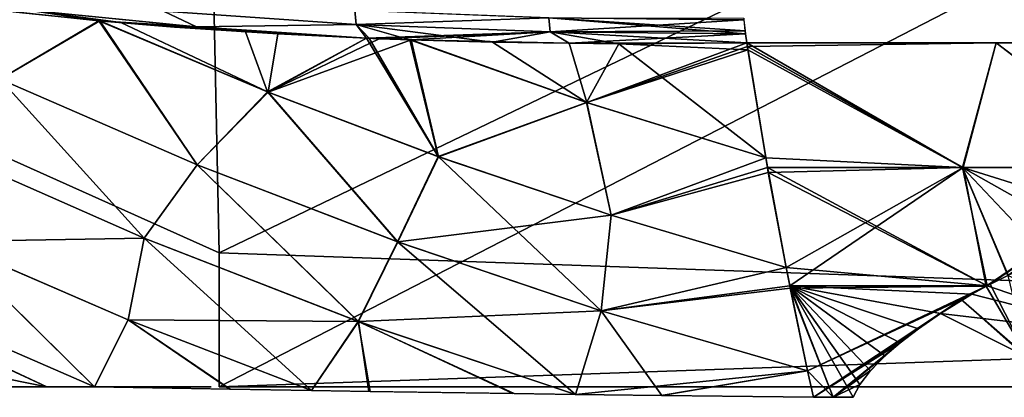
# Model space of a CAD drawing. Header units: millimetres. Extents: x -101 to 102, y -40 to 284.
# Tile 63 of 183: x -54 to -29, y 55 to 65. Entities that reach past the tile are written whole.
import ezdxf

# ---------------------------------------------------------------- set-up
doc = ezdxf.new("R2010")
doc.units = ezdxf.units.MM
doc.header["$LTSCALE"] = 65.185185
for name, color, linetype in [('100', 7, 'CONTINUOUS'), ('105', 7, 'CONTINUOUS'), ('106', 7, 'CONTINUOUS'), ('14', 7, 'CONTINUOUS'), ('48', 7, 'CONTINUOUS'), ('53', 7, 'CONTINUOUS'), ('79', 7, 'CONTINUOUS'), ('88', 7, 'CONTINUOUS'), ('91', 7, 'CONTINUOUS'), ('95', 7, 'CONTINUOUS'), ('96', 7, 'CONTINUOUS'), ('97', 7, 'CONTINUOUS')]:
    doc.layers.add(name, color=color, linetype=linetype)

msp = doc.modelspace()

# ---------------------------------------------------------------- linework, layer by layer
at = {"layer": '100', "color": 7, "linetype": 'Continuous'}
for points in [[(-54.335, 64.861, 46.274), (-51.554, 64.578, 47.169), (-53.371, 64.843, 46.665), (-54.335, 64.861, 46.274)], [(-51.554, 64.578, 47.169), (-51.025, 64.531, 47.335), (-53.371, 64.843, 46.665), (-51.554, 64.578, 47.169)], [(-51.025, 64.531, 47.335), (-49.101, 64.424, 47.965), (-53.371, 64.843, 46.665), (-51.025, 64.531, 47.335)], [(-49.101, 64.424, 47.965), (-49.941, 64.824, 47.954), (-53.371, 64.843, 46.665), (-49.101, 64.424, 47.965)], [(-45.059, 64.48, 49.347), (-45.094, 64.841, 49.525), (-49.941, 64.824, 47.954), (-45.059, 64.48, 49.347)], [(-45.059, 64.48, 49.347), (-49.941, 64.824, 47.954), (-49.101, 64.424, 47.965), (-45.059, 64.48, 49.347)], [(-40.177, 64.654, 50.807), (-45.094, 64.841, 49.525), (-45.059, 64.48, 49.347), (-40.177, 64.654, 50.807)], [(-40.14, 64.293, 50.631), (-40.177, 64.654, 50.807), (-45.059, 64.48, 49.347), (-40.14, 64.293, 50.631)], [(-35.228, 64.605, 51.972), (-40.177, 64.654, 50.807), (-35.199, 64.319, 51.838), (-35.228, 64.605, 51.972)], [(-35.199, 64.319, 51.838), (-40.177, 64.654, 50.807), (-35.189, 64.243, 51.796), (-35.199, 64.319, 51.838)], [(-35.189, 64.243, 51.796), (-40.177, 64.654, 50.807), (-40.14, 64.293, 50.631), (-35.189, 64.243, 51.796)], [(-51.025, 64.531, 47.335), (-47.864, 64.296, 48.298), (-49.101, 64.424, 47.965), (-51.025, 64.531, 47.335)], [(-44.797, 64.135, 49.183), (-45.059, 64.48, 49.347), (-49.101, 64.424, 47.965), (-44.797, 64.135, 49.183)], [(-47.864, 64.296, 48.298), (-44.797, 64.135, 49.183), (-49.101, 64.424, 47.965), (-47.864, 64.296, 48.298)], [(-43.697, 64.094, 49.49), (-41.599, 64.036, 50.057), (-45.059, 64.48, 49.347), (-43.697, 64.094, 49.49)], [(-44.731, 64.133, 49.202), (-43.697, 64.094, 49.49), (-45.059, 64.48, 49.347), (-44.731, 64.133, 49.202)], [(-41.599, 64.036, 50.057), (-40.14, 64.293, 50.631), (-45.059, 64.48, 49.347), (-41.599, 64.036, 50.057)], [(-44.797, 64.135, 49.183), (-44.731, 64.133, 49.202), (-45.059, 64.48, 49.347), (-44.797, 64.135, 49.183)], [(-41.599, 64.036, 50.057), (-38.405, 63.995, 50.873), (-40.14, 64.293, 50.631), (-41.599, 64.036, 50.057)], [(-38.405, 63.995, 50.873), (-35.157, 64.015, 51.652), (-40.14, 64.293, 50.631), (-38.405, 63.995, 50.873)], [(-35.157, 64.015, 51.652), (-35.189, 64.243, 51.796), (-40.14, 64.293, 50.631), (-35.157, 64.015, 51.652)]]:
    msp.add_3dface(points, dxfattribs=at)
at = {"layer": '105', "color": 7, "linetype": 'Continuous'}
for points in [[(-35.157, 64.015, 51.652), (-35.141, 63.928, 51.591), (-29.689, 60.855, 50.31), (-35.157, 64.015, 51.652)], [(-28.841, 64.015, 52.921), (-35.157, 64.015, 51.652), (-29.689, 60.855, 50.31), (-28.841, 64.015, 52.921)], [(-35.141, 63.928, 51.591), (-35.132, 63.841, 51.529), (-29.689, 60.855, 50.31), (-35.141, 63.928, 51.591)], [(-24.711, 60.855, 51.169), (-28.841, 64.015, 52.921), (-29.689, 60.855, 50.31), (-24.711, 60.855, 51.169)], [(-22.479, 64.015, 53.939), (-28.841, 64.015, 52.921), (-24.711, 60.855, 51.169), (-22.479, 64.015, 53.939)], [(-35.132, 63.841, 51.529), (-34.68, 61.099, 49.487), (-29.689, 60.855, 50.31), (-35.132, 63.841, 51.529)], [(-34.68, 61.099, 49.487), (-34.637, 60.855, 49.295), (-29.689, 60.855, 50.31), (-34.68, 61.099, 49.487)], [(-34.637, 60.855, 49.295), (-34.615, 60.733, 49.196), (-29.072, 57.857, 47.77), (-34.637, 60.855, 49.295)], [(-29.689, 60.855, 50.31), (-34.637, 60.855, 49.295), (-29.072, 57.857, 47.77), (-29.689, 60.855, 50.31)], [(-34.615, 60.733, 49.196), (-34.165, 58.323, 47.164), (-29.072, 57.857, 47.77), (-34.615, 60.733, 49.196)], [(-24.711, 60.855, 51.169), (-29.689, 60.855, 50.31), (-25.179, 59.443, 49.893), (-24.711, 60.855, 51.169)], [(-29.689, 60.855, 50.31), (-29.072, 57.857, 47.77), (-28.546, 58.122, 48.117), (-29.689, 60.855, 50.31)], [(-29.689, 60.855, 50.31), (-28.546, 58.122, 48.117), (-28.537, 58.127, 48.123), (-29.689, 60.855, 50.31)], [(-25.179, 59.443, 49.893), (-29.689, 60.855, 50.31), (-26.425, 59.013, 49.306), (-25.179, 59.443, 49.893)], [(-26.425, 59.013, 49.306), (-29.689, 60.855, 50.31), (-27.54, 58.576, 48.718), (-26.425, 59.013, 49.306)], [(-27.54, 58.576, 48.718), (-29.689, 60.855, 50.31), (-28.537, 58.127, 48.123), (-27.54, 58.576, 48.718)], [(-34.165, 58.323, 47.164), (-34.071, 57.854, 46.743), (-29.072, 57.857, 47.77), (-34.165, 58.323, 47.164)], [(-29.072, 57.857, 47.77), (-34.071, 57.854, 46.743), (-29.453, 57.649, 47.5), (-29.072, 57.857, 47.77)], [(-34.071, 57.854, 46.743), (-34.059, 57.795, 46.69), (-32.967, 55.036, 44.129), (-34.071, 57.854, 46.743)], [(-30.254, 57.159, 46.872), (-34.071, 57.854, 46.743), (-30.806, 56.77, 46.379), (-30.254, 57.159, 46.872)], [(-34.071, 57.854, 46.743), (-30.254, 57.159, 46.872), (-29.453, 57.649, 47.5), (-34.071, 57.854, 46.743)], [(-30.806, 56.77, 46.379), (-34.071, 57.854, 46.743), (-31.27, 56.415, 45.929), (-30.806, 56.77, 46.379)], [(-31.27, 56.415, 45.929), (-34.071, 57.854, 46.743), (-31.657, 56.08, 45.508), (-31.27, 56.415, 45.929)], [(-31.657, 56.08, 45.508), (-34.071, 57.854, 46.743), (-32.023, 55.707, 45.044), (-31.657, 56.08, 45.508)], [(-32.023, 55.707, 45.044), (-34.071, 57.854, 46.743), (-32.297, 55.354, 44.614), (-32.023, 55.707, 45.044)], [(-32.297, 55.354, 44.614), (-34.071, 57.854, 46.743), (-32.465, 55.032, 44.233), (-32.297, 55.354, 44.614)], [(-32.465, 55.032, 44.233), (-34.071, 57.854, 46.743), (-32.967, 55.036, 44.129), (-32.465, 55.032, 44.233)], [(-34.059, 57.795, 46.69), (-33.617, 55.7, 44.693), (-32.967, 55.036, 44.129), (-34.059, 57.795, 46.69)], [(-33.617, 55.7, 44.693), (-33.468, 55.039, 44.022), (-32.967, 55.036, 44.129), (-33.617, 55.7, 44.693)]]:
    msp.add_3dface(points, dxfattribs=at)
at = {"layer": '106', "color": 7, "linetype": 'Continuous'}
for points in [[(-28.546, 58.122, 48.117), (-29.072, 57.857, 47.77), (-25.235, 56.563, 47.38), (-28.546, 58.122, 48.117)], [(-29.453, 57.649, 47.5), (-30.254, 57.159, 46.872), (-25.235, 56.563, 47.38), (-29.453, 57.649, 47.5)], [(-29.072, 57.857, 47.77), (-29.453, 57.649, 47.5), (-25.235, 56.563, 47.38), (-29.072, 57.857, 47.77)], [(-25.235, 56.563, 47.38), (-30.254, 57.159, 46.872), (-28.126, 56.094, 46.304), (-25.235, 56.563, 47.38)]]:
    msp.add_3dface(points, dxfattribs=at)
at = {"layer": '14', "color": 7, "linetype": 'Continuous'}
for points in [[(-63.976, 115.239, -36.5), (-49.528, 105.861, -36.5), (-60.141, 64.167, -36.5), (-63.976, 115.239, -36.5)], [(-60.141, 64.167, -36.5), (-49.528, 105.861, -36.5), (-54.388, 61.323, -36.5), (-60.141, 64.167, -36.5)], [(-54.388, 61.323, -36.5), (-49.528, 105.861, -36.5), (-48.531, 58.691, -36.5), (-54.388, 61.323, -36.5)], [(-49.528, 105.861, -36.5), (49.528, 105.861, -36.5), (-48.531, 58.691, -36.5), (-49.528, 105.861, -36.5)], [(49.528, 105.861, -36.5), (48.531, 58.691, -36.5), (-48.531, 55.3, -36.5), (49.528, 105.861, -36.5)], [(-48.531, 58.691, -36.5), (49.528, 105.861, -36.5), (-48.531, 55.3, -36.5), (-48.531, 58.691, -36.5)], [(48.531, 58.691, -36.5), (48.531, 55.3, -36.5), (-48.531, 55.3, -36.5), (48.531, 58.691, -36.5)]]:
    msp.add_3dface(points, dxfattribs=at)
at = {"layer": '48', "color": 7, "linetype": 'Continuous'}
for points in [[(-54.637, 55.3, 29.949), (-52.206, 55.3, 31.995), (-59.473, 55.3, 30.256), (-54.637, 55.3, 29.949)], [(-59.473, 55.3, 30.256), (-52.206, 55.3, 31.995), (-59.16, 55.3, 30.551), (-59.473, 55.3, 30.256)], [(-59.16, 55.3, 30.551), (-52.206, 55.3, 31.995), (-56.193, 55.3, 33.156), (-59.16, 55.3, 30.551)], [(-51.657, 55.3, -32.435), (-53.672, 55.3, -30.789), (-58.708, 55.3, -30.976), (-51.657, 55.3, -32.435)], [(-56.826, 55.3, -32.646), (-51.657, 55.3, -32.435), (-58.708, 55.3, -30.976), (-56.826, 55.3, -32.646)], [(-49.562, 55.3, -34), (-51.657, 55.3, -32.435), (-56.826, 55.3, -32.646), (-49.562, 55.3, -34)], [(-54.89, 55.3, -34.229), (-49.562, 55.3, -34), (-56.826, 55.3, -32.646), (-54.89, 55.3, -34.229)], [(-52.206, 55.3, 31.995), (-49.562, 55.3, 34), (-56.193, 55.3, 33.156), (-52.206, 55.3, 31.995)], [(-56.193, 55.3, 33.156), (-49.562, 55.3, 34), (-52.894, 55.3, 35.728), (-56.193, 55.3, 33.156)], [(-48.731, 55.3, -34), (-49.562, 55.3, -34), (-54.89, 55.3, -34.229), (-48.731, 55.3, -34)], [(-52.894, 55.3, -35.728), (-48.731, 55.3, -34), (-54.89, 55.3, -34.229), (-52.894, 55.3, -35.728)], [(-49.562, 55.3, 34), (-48.731, 55.3, 36.286), (-52.894, 55.3, 35.728), (-49.562, 55.3, 34)], [(-52.894, 55.3, 35.728), (-48.731, 55.3, 36.286), (-52.659, 55.3, 35.869), (-52.894, 55.3, 35.728)], [(-52.659, 55.3, -35.868), (-48.731, 55.3, -34), (-52.894, 55.3, -35.728), (-52.659, 55.3, -35.868)], [(-52.659, 55.3, 35.869), (-48.731, 55.3, 36.286), (-52.384, 55.3, 35.985), (-52.659, 55.3, 35.869)], [(-52.384, 55.3, -35.985), (-48.731, 55.3, -34), (-52.659, 55.3, -35.868), (-52.384, 55.3, -35.985)], [(-52.384, 55.3, 35.985), (-48.731, 55.3, 36.286), (-52.072, 55.3, 36.079), (-52.384, 55.3, 35.985)], [(-52.072, 55.3, -36.079), (-48.731, 55.3, -34), (-52.384, 55.3, -35.985), (-52.072, 55.3, -36.079)], [(-52.072, 55.3, 36.079), (-48.731, 55.3, 36.286), (-51.727, 55.3, 36.152), (-52.072, 55.3, 36.079)], [(-51.727, 55.3, -36.152), (-48.731, 55.3, -34), (-52.072, 55.3, -36.079), (-51.727, 55.3, -36.152)], [(-51.727, 55.3, 36.152), (-48.731, 55.3, 36.286), (-51.344, 55.3, 36.203), (-51.727, 55.3, 36.152)], [(-51.344, 55.3, -36.203), (-48.731, 55.3, -34), (-51.727, 55.3, -36.152), (-51.344, 55.3, -36.203)], [(-48.731, 55.3, 36.286), (-50.923, 55.3, 36.229), (-51.344, 55.3, 36.203), (-48.731, 55.3, 36.286)], [(-50.923, 55.3, -36.229), (-48.731, 55.3, -34), (-51.344, 55.3, -36.203), (-50.923, 55.3, -36.229)], [(-48.731, 55.3, -36.286), (-48.731, 55.3, -34), (-50.923, 55.3, -36.229), (-48.731, 55.3, -36.286)], [(-48.731, 55.3, 34), (-48.731, 55.3, 36.286), (-49.562, 55.3, 34), (-48.731, 55.3, 34)]]:
    msp.add_3dface(points, dxfattribs=at)
at = {"layer": '53', "color": 7, "linetype": 'Continuous'}
for points in [[(-52.894, 55.3, -35.728), (-54.89, 55.3, -34.229), (-58.188, 57.775, -35.75), (-52.894, 55.3, -35.728)], [(-52.894, 55.3, -35.728), (-58.188, 57.775, -35.75), (-56.568, 56.995, -35.744), (-52.894, 55.3, -35.728)], [(-58.873, 56.494, 33.033), (-52.894, 55.3, 35.728), (-56.575, 56.999, 35.744), (-58.873, 56.494, 33.033)], [(-56.193, 55.3, 33.156), (-52.894, 55.3, 35.728), (-58.873, 56.494, 33.033), (-56.193, 55.3, 33.156)]]:
    msp.add_3dface(points, dxfattribs=at)
at = {"layer": '79', "color": 7, "linetype": 'Continuous'}
for points in [[(-63.976, 115.239, 36.5), (-54.388, 61.323, 36.5), (-49.528, 105.861, 36.5), (-63.976, 115.239, 36.5)], [(-54.388, 61.323, 36.5), (-48.531, 58.691, 36.5), (-49.528, 105.861, 36.5), (-54.388, 61.323, 36.5)], [(-49.528, 105.861, 36.5), (-48.531, 58.691, 36.5), (48.531, 55.3, 36.5), (-49.528, 105.861, 36.5)], [(49.528, 105.861, 36.5), (-49.528, 105.861, 36.5), (48.531, 58.691, 36.5), (49.528, 105.861, 36.5)], [(48.531, 58.691, 36.5), (-49.528, 105.861, 36.5), (48.531, 55.3, 36.5), (48.531, 58.691, 36.5)], [(-48.531, 58.691, 36.5), (-48.531, 55.3, 36.5), (48.531, 55.3, 36.5), (-48.531, 58.691, 36.5)]]:
    msp.add_3dface(points, dxfattribs=at)
at = {"layer": '88', "color": 7, "linetype": 'Continuous'}
for points in [[(-54.079, 63.097, -44.694), (-54.759, 64.912, -46.137), (-51.58, 64.579, -47.159), (-54.079, 63.097, -44.694)], [(-49.086, 60.928, -44.694), (-54.079, 63.097, -44.694), (-51.58, 64.579, -47.159), (-49.086, 60.928, -44.694)], [(-47.285, 62.77, -47.165), (-49.086, 60.928, -44.694), (-51.58, 64.579, -47.159), (-47.285, 62.77, -47.165)], [(-47.285, 62.77, -47.165), (-51.58, 64.579, -47.159), (-47.041, 64.243, -48.537), (-47.285, 62.77, -47.165)], [(-51.58, 64.579, -47.159), (-49.665, 64.417, -47.752), (-47.041, 64.243, -48.537), (-51.58, 64.579, -47.159)], [(-44.794, 64.134, -49.184), (-47.285, 62.77, -47.165), (-47.041, 64.243, -48.537), (-44.794, 64.134, -49.184)], [(-44.473, 64.122, -49.274), (-47.285, 62.77, -47.165), (-44.794, 64.134, -49.184), (-44.473, 64.122, -49.274)], [(-43.661, 64.092, -49.499), (-47.285, 62.77, -47.165), (-44.473, 64.122, -49.274), (-43.661, 64.092, -49.499)], [(-42.968, 61.13, -47.165), (-47.285, 62.77, -47.165), (-43.661, 64.092, -49.499), (-42.968, 61.13, -47.165)], [(-39.212, 62.507, -49.487), (-42.968, 61.13, -47.165), (-43.661, 64.092, -49.499), (-39.212, 62.507, -49.487)], [(-39.212, 62.507, -49.487), (-43.661, 64.092, -49.499), (-39.663, 64.006, -50.559), (-39.212, 62.507, -49.487)], [(-39.212, 62.507, -49.487), (-39.663, 64.006, -50.559), (-35.157, 64.015, -51.652), (-39.212, 62.507, -49.487)], [(-35.141, 63.928, -51.591), (-39.212, 62.507, -49.487), (-35.157, 64.015, -51.652), (-35.141, 63.928, -51.591)], [(-35.132, 63.841, -51.529), (-39.212, 62.507, -49.487), (-35.141, 63.928, -51.591), (-35.132, 63.841, -51.529)], [(-34.68, 61.099, -49.487), (-39.212, 62.507, -49.487), (-35.132, 63.841, -51.529), (-34.68, 61.099, -49.487)], [(-50.43, 59.068, -42.084), (-55.758, 61.417, -42.084), (-54.079, 63.097, -44.694), (-50.43, 59.068, -42.084)], [(-49.086, 60.928, -44.694), (-50.43, 59.068, -42.084), (-54.079, 63.097, -44.694), (-49.086, 60.928, -44.694)], [(-44.006, 58.97, -44.694), (-49.086, 60.928, -44.694), (-47.285, 62.77, -47.165), (-44.006, 58.97, -44.694)], [(-42.968, 61.13, -47.165), (-44.006, 58.97, -44.694), (-47.285, 62.77, -47.165), (-42.968, 61.13, -47.165)], [(-38.594, 59.647, -47.165), (-42.968, 61.13, -47.165), (-39.212, 62.507, -49.487), (-38.594, 59.647, -47.165)], [(-34.68, 61.099, -49.487), (-38.594, 59.647, -47.165), (-39.212, 62.507, -49.487), (-34.68, 61.099, -49.487)], [(-50.43, 59.068, -42.084), (-55.427, 58.984, -39.345), (-55.758, 61.417, -42.084), (-50.43, 59.068, -42.084)], [(-45.003, 56.958, -42.084), (-50.43, 59.068, -42.084), (-49.086, 60.928, -44.694), (-45.003, 56.958, -42.084)], [(-44.006, 58.97, -44.694), (-45.003, 56.958, -42.084), (-49.086, 60.928, -44.694), (-44.006, 58.97, -44.694)], [(-38.594, 59.647, -47.165), (-44.006, 58.97, -44.694), (-42.968, 61.13, -47.165), (-38.594, 59.647, -47.165)], [(-34.637, 60.855, -49.295), (-38.594, 59.647, -47.165), (-34.68, 61.099, -49.487), (-34.637, 60.855, -49.295)], [(-34.615, 60.733, -49.196), (-38.594, 59.647, -47.165), (-34.637, 60.855, -49.295), (-34.615, 60.733, -49.196)], [(-34.165, 58.323, -47.164), (-38.594, 59.647, -47.165), (-34.615, 60.733, -49.196), (-34.165, 58.323, -47.164)], [(-38.849, 57.227, -44.694), (-44.006, 58.97, -44.694), (-38.594, 59.647, -47.165), (-38.849, 57.227, -44.694)], [(-34.165, 58.323, -47.164), (-38.849, 57.227, -44.694), (-38.594, 59.647, -47.165), (-34.165, 58.323, -47.164)], [(-51.691, 55.302, -36.5), (-56.353, 57.327, -36.5), (-55.427, 58.984, -39.345), (-51.691, 55.302, -36.5)], [(-50.839, 56.998, -39.345), (-55.427, 58.984, -39.345), (-50.43, 59.068, -42.084), (-50.839, 56.998, -39.345)], [(-50.839, 56.998, -39.345), (-51.691, 55.302, -36.5), (-55.427, 58.984, -39.345), (-50.839, 56.998, -39.345)], [(-45.003, 56.958, -42.084), (-50.839, 56.998, -39.345), (-50.43, 59.068, -42.084), (-45.003, 56.958, -42.084)], [(-38.849, 57.227, -44.694), (-45.003, 56.958, -42.084), (-44.006, 58.97, -44.694), (-38.849, 57.227, -44.694)], [(-34.071, 57.854, -46.743), (-38.849, 57.227, -44.694), (-34.165, 58.323, -47.164), (-34.071, 57.854, -46.743)], [(-34.059, 57.795, -46.69), (-38.849, 57.227, -44.694), (-34.071, 57.854, -46.743), (-34.059, 57.795, -46.69)], [(-33.617, 55.7, -44.693), (-38.849, 57.227, -44.694), (-34.059, 57.795, -46.69), (-33.617, 55.7, -44.693)], [(-39.503, 55.107, -42.099), (-45.003, 56.958, -42.084), (-38.849, 57.227, -44.694), (-39.503, 55.107, -42.099)], [(-33.617, 55.7, -44.693), (-39.503, 55.107, -42.099), (-38.849, 57.227, -44.694), (-33.617, 55.7, -44.693)], [(-48.27, 55.236, -38.353), (-51.691, 55.302, -36.5), (-50.839, 56.998, -39.345), (-48.27, 55.236, -38.353)], [(-46.194, 55.202, -39.361), (-48.27, 55.236, -38.353), (-50.839, 56.998, -39.345), (-46.194, 55.202, -39.361)], [(-46.194, 55.202, -39.361), (-50.839, 56.998, -39.345), (-45.003, 56.958, -42.084), (-46.194, 55.202, -39.361)], [(-44.733, 55.179, -40.023), (-46.194, 55.202, -39.361), (-45.003, 56.958, -42.084), (-44.733, 55.179, -40.023)], [(-41.085, 55.127, -41.515), (-44.733, 55.179, -40.023), (-45.003, 56.958, -42.084), (-41.085, 55.127, -41.515)], [(-39.503, 55.107, -42.099), (-41.085, 55.127, -41.515), (-45.003, 56.958, -42.084), (-39.503, 55.107, -42.099)], [(-37.329, 55.081, -42.846), (-39.503, 55.107, -42.099), (-33.617, 55.7, -44.693), (-37.329, 55.081, -42.846)], [(-33.468, 55.039, -44.022), (-37.329, 55.081, -42.846), (-33.617, 55.7, -44.693), (-33.468, 55.039, -44.022)]]:
    msp.add_3dface(points, dxfattribs=at)
at = {"layer": '91', "color": 7, "linetype": 'Continuous'}
for points in [[(-51.58, 64.579, -47.159), (-54.759, 64.912, -46.137), (-53.375, 64.843, -46.664), (-51.58, 64.579, -47.159)], [(-49.105, 64.424, -47.964), (-51.58, 64.579, -47.159), (-53.375, 64.843, -46.664), (-49.105, 64.424, -47.964)], [(-49.105, 64.424, -47.964), (-53.375, 64.843, -46.664), (-49.941, 64.824, -47.953), (-49.105, 64.424, -47.964)], [(-45.059, 64.48, -49.347), (-49.941, 64.824, -47.953), (-45.095, 64.842, -49.525), (-45.059, 64.48, -49.347)], [(-45.059, 64.48, -49.347), (-49.105, 64.424, -47.964), (-49.941, 64.824, -47.953), (-45.059, 64.48, -49.347)], [(-45.059, 64.48, -49.347), (-45.095, 64.842, -49.525), (-40.179, 64.654, -50.807), (-45.059, 64.48, -49.347)], [(-40.14, 64.293, -50.631), (-45.059, 64.48, -49.347), (-40.179, 64.654, -50.807), (-40.14, 64.293, -50.631)], [(-40.14, 64.293, -50.631), (-40.179, 64.654, -50.807), (-35.23, 64.605, -51.972), (-40.14, 64.293, -50.631)], [(-35.23, 64.605, -51.972), (-40.179, 64.654, -50.807), (-35.233, 64.643, -51.987), (-35.23, 64.605, -51.972)], [(-49.665, 64.417, -47.752), (-51.58, 64.579, -47.159), (-49.105, 64.424, -47.964), (-49.665, 64.417, -47.752)], [(-47.041, 64.243, -48.537), (-49.665, 64.417, -47.752), (-49.105, 64.424, -47.964), (-47.041, 64.243, -48.537)], [(-44.794, 64.134, -49.184), (-49.105, 64.424, -47.964), (-45.059, 64.48, -49.347), (-44.794, 64.134, -49.184)], [(-44.794, 64.134, -49.184), (-47.041, 64.243, -48.537), (-49.105, 64.424, -47.964), (-44.794, 64.134, -49.184)], [(-40.14, 64.293, -50.631), (-44.794, 64.134, -49.184), (-45.059, 64.48, -49.347), (-40.14, 64.293, -50.631)], [(-40.14, 64.293, -50.631), (-35.23, 64.605, -51.972), (-35.199, 64.319, -51.838), (-40.14, 64.293, -50.631)], [(-44.473, 64.122, -49.274), (-44.794, 64.134, -49.184), (-40.14, 64.293, -50.631), (-44.473, 64.122, -49.274)], [(-43.661, 64.092, -49.499), (-44.473, 64.122, -49.274), (-40.14, 64.293, -50.631), (-43.661, 64.092, -49.499)], [(-39.663, 64.006, -50.559), (-43.661, 64.092, -49.499), (-40.14, 64.293, -50.631), (-39.663, 64.006, -50.559)], [(-35.19, 64.243, -51.796), (-40.14, 64.293, -50.631), (-35.199, 64.319, -51.838), (-35.19, 64.243, -51.796)], [(-35.19, 64.243, -51.796), (-39.663, 64.006, -50.559), (-40.14, 64.293, -50.631), (-35.19, 64.243, -51.796)], [(-35.157, 64.015, -51.652), (-39.663, 64.006, -50.559), (-35.19, 64.243, -51.796), (-35.157, 64.015, -51.652)]]:
    msp.add_3dface(points, dxfattribs=at)
at = {"layer": '95', "color": 7, "linetype": 'Continuous'}
for points in [[(-35.141, 63.928, -51.591), (-35.157, 64.015, -51.652), (-28.841, 64.015, -52.921), (-35.141, 63.928, -51.591)], [(-35.141, 63.928, -51.591), (-28.841, 64.015, -52.921), (-29.672, 60.855, -50.314), (-35.141, 63.928, -51.591)], [(-34.637, 60.855, -49.295), (-34.68, 61.099, -49.487), (-35.141, 63.928, -51.591), (-34.637, 60.855, -49.295)], [(-34.637, 60.855, -49.295), (-35.141, 63.928, -51.591), (-29.672, 60.855, -50.314), (-34.637, 60.855, -49.295)], [(-34.68, 61.099, -49.487), (-35.132, 63.841, -51.529), (-35.141, 63.928, -51.591), (-34.68, 61.099, -49.487)], [(-29.672, 60.855, -50.314), (-28.841, 64.015, -52.921), (-24.676, 60.855, -51.174), (-29.672, 60.855, -50.314)], [(-28.841, 64.015, -52.921), (-22.479, 64.015, -53.939), (-24.676, 60.855, -51.174), (-28.841, 64.015, -52.921)], [(-34.615, 60.733, -49.196), (-34.637, 60.855, -49.295), (-29.672, 60.855, -50.314), (-34.615, 60.733, -49.196)], [(-34.165, 58.323, -47.164), (-34.615, 60.733, -49.196), (-29.672, 60.855, -50.314), (-34.165, 58.323, -47.164)], [(-34.071, 57.854, -46.743), (-34.165, 58.323, -47.164), (-29.672, 60.855, -50.314), (-34.071, 57.854, -46.743)], [(-34.071, 57.854, -46.743), (-29.672, 60.855, -50.314), (-29.096, 57.852, -47.761), (-34.071, 57.854, -46.743)], [(-29.672, 60.855, -50.314), (-24.676, 60.855, -51.174), (-29.096, 57.852, -47.761), (-29.672, 60.855, -50.314)], [(-29.096, 57.852, -47.761), (-24.676, 60.855, -51.174), (-28.995, 57.903, -47.827), (-29.096, 57.852, -47.761)], [(-28.995, 57.903, -47.827), (-24.676, 60.855, -51.174), (-28.547, 58.12, -48.115), (-28.995, 57.903, -47.827)], [(-34.059, 57.795, -46.69), (-34.071, 57.854, -46.743), (-29.096, 57.852, -47.761), (-34.059, 57.795, -46.69)], [(-33.617, 55.7, -44.693), (-34.059, 57.795, -46.69), (-29.096, 57.852, -47.761), (-33.617, 55.7, -44.693)], [(-29.727, 57.509, -47.314), (-33.617, 55.7, -44.693), (-29.096, 57.852, -47.761), (-29.727, 57.509, -47.314)], [(-33.468, 55.039, -44.022), (-33.617, 55.7, -44.693), (-29.727, 57.509, -47.314), (-33.468, 55.039, -44.022)], [(-30.254, 57.159, -46.872), (-33.468, 55.039, -44.022), (-29.727, 57.509, -47.314), (-30.254, 57.159, -46.872)], [(-30.809, 56.768, -46.377), (-33.468, 55.039, -44.022), (-30.254, 57.159, -46.872), (-30.809, 56.768, -46.377)], [(-31.271, 56.414, -45.927), (-33.468, 55.039, -44.022), (-30.809, 56.768, -46.377), (-31.271, 56.414, -45.927)], [(-32.967, 55.036, -44.128), (-33.468, 55.039, -44.022), (-31.271, 56.414, -45.927), (-32.967, 55.036, -44.128)], [(-31.656, 56.081, -45.509), (-32.967, 55.036, -44.128), (-31.271, 56.414, -45.927), (-31.656, 56.081, -45.509)], [(-32.021, 55.709, -45.047), (-32.967, 55.036, -44.128), (-31.656, 56.081, -45.509), (-32.021, 55.709, -45.047)], [(-32.296, 55.357, -44.617), (-32.967, 55.036, -44.128), (-32.021, 55.709, -45.047), (-32.296, 55.357, -44.617)], [(-32.466, 55.036, -44.237), (-32.967, 55.036, -44.128), (-32.296, 55.357, -44.617), (-32.466, 55.036, -44.237)]]:
    msp.add_3dface(points, dxfattribs=at)
at = {"layer": '96', "color": 7, "linetype": 'Continuous'}
for points in [[(-29.096, 57.852, -47.761), (-28.995, 57.903, -47.827), (-28.045, 56.052, -46.283), (-29.096, 57.852, -47.761)], [(-28.995, 57.903, -47.827), (-28.547, 58.12, -48.115), (-28.045, 56.052, -46.283), (-28.995, 57.903, -47.827)], [(-29.727, 57.509, -47.314), (-29.096, 57.852, -47.761), (-28.045, 56.052, -46.283), (-29.727, 57.509, -47.314)], [(-30.254, 57.159, -46.872), (-29.727, 57.509, -47.314), (-28.126, 56.094, -46.304), (-30.254, 57.159, -46.872)], [(-29.727, 57.509, -47.314), (-28.045, 56.052, -46.283), (-28.126, 56.094, -46.304), (-29.727, 57.509, -47.314)]]:
    msp.add_3dface(points, dxfattribs=at)
at = {"layer": '97', "color": 7, "linetype": 'Continuous'}
for points in [[(-51.554, 64.578, 47.169), (-54.335, 64.861, 46.274), (-54.081, 63.099, 44.694), (-51.554, 64.578, 47.169)], [(-49.088, 60.928, 44.694), (-51.554, 64.578, 47.169), (-54.081, 63.099, 44.694), (-49.088, 60.928, 44.694)], [(-51.554, 64.578, 47.169), (-47.303, 62.777, 47.165), (-51.025, 64.531, 47.335), (-51.554, 64.578, 47.169)], [(-47.303, 62.777, 47.165), (-51.554, 64.578, 47.169), (-49.088, 60.928, 44.694), (-47.303, 62.777, 47.165)], [(-51.025, 64.531, 47.335), (-47.303, 62.777, 47.165), (-47.864, 64.296, 48.298), (-51.025, 64.531, 47.335)], [(-47.864, 64.296, 48.298), (-47.303, 62.777, 47.165), (-44.797, 64.135, 49.183), (-47.864, 64.296, 48.298)], [(-47.303, 62.777, 47.165), (-42.98, 61.134, 47.165), (-44.797, 64.135, 49.183), (-47.303, 62.777, 47.165)], [(-42.98, 61.134, 47.165), (-44.731, 64.133, 49.202), (-44.797, 64.135, 49.183), (-42.98, 61.134, 47.165)], [(-43.697, 64.094, 49.49), (-44.731, 64.133, 49.202), (-42.98, 61.134, 47.165), (-43.697, 64.094, 49.49)], [(-43.697, 64.094, 49.49), (-39.217, 62.509, 49.487), (-41.599, 64.036, 50.057), (-43.697, 64.094, 49.49)], [(-39.217, 62.509, 49.487), (-43.697, 64.094, 49.49), (-42.98, 61.134, 47.165), (-39.217, 62.509, 49.487)], [(-41.599, 64.036, 50.057), (-39.217, 62.509, 49.487), (-38.405, 63.995, 50.873), (-41.599, 64.036, 50.057)], [(-39.217, 62.509, 49.487), (-34.68, 61.099, 49.487), (-38.405, 63.995, 50.873), (-39.217, 62.509, 49.487)], [(-35.132, 63.841, 51.529), (-35.157, 64.015, 51.652), (-38.405, 63.995, 50.873), (-35.132, 63.841, 51.529)], [(-34.68, 61.099, 49.487), (-35.132, 63.841, 51.529), (-38.405, 63.995, 50.873), (-34.68, 61.099, 49.487)], [(-35.141, 63.928, 51.591), (-35.157, 64.015, 51.652), (-35.132, 63.841, 51.529), (-35.141, 63.928, 51.591)], [(-50.431, 59.069, 42.084), (-54.081, 63.099, 44.694), (-55.759, 61.417, 42.084), (-50.431, 59.069, 42.084)], [(-49.088, 60.928, 44.694), (-54.081, 63.099, 44.694), (-50.431, 59.069, 42.084), (-49.088, 60.928, 44.694)], [(-44.007, 58.97, 44.694), (-47.303, 62.777, 47.165), (-49.088, 60.928, 44.694), (-44.007, 58.97, 44.694)], [(-42.98, 61.134, 47.165), (-47.303, 62.777, 47.165), (-44.007, 58.97, 44.694), (-42.98, 61.134, 47.165)], [(-38.6, 59.649, 47.165), (-39.217, 62.509, 49.487), (-42.98, 61.134, 47.165), (-38.6, 59.649, 47.165)], [(-34.68, 61.099, 49.487), (-39.217, 62.509, 49.487), (-38.6, 59.649, 47.165), (-34.68, 61.099, 49.487)], [(-55.425, 58.984, 39.345), (-50.431, 59.069, 42.084), (-55.759, 61.417, 42.084), (-55.425, 58.984, 39.345)], [(-38.849, 57.227, 44.694), (-42.98, 61.134, 47.165), (-44.007, 58.97, 44.694), (-38.849, 57.227, 44.694)], [(-38.6, 59.649, 47.165), (-42.98, 61.134, 47.165), (-38.849, 57.227, 44.694), (-38.6, 59.649, 47.165)], [(-45.004, 56.958, 42.084), (-49.088, 60.928, 44.694), (-50.431, 59.069, 42.084), (-45.004, 56.958, 42.084)], [(-44.007, 58.97, 44.694), (-49.088, 60.928, 44.694), (-45.004, 56.958, 42.084), (-44.007, 58.97, 44.694)], [(-34.165, 58.323, 47.164), (-34.68, 61.099, 49.487), (-38.6, 59.649, 47.165), (-34.165, 58.323, 47.164)], [(-34.637, 60.855, 49.295), (-34.68, 61.099, 49.487), (-34.165, 58.323, 47.164), (-34.637, 60.855, 49.295)], [(-34.615, 60.733, 49.196), (-34.637, 60.855, 49.295), (-34.165, 58.323, 47.164), (-34.615, 60.733, 49.196)], [(-34.165, 58.323, 47.164), (-38.6, 59.649, 47.165), (-38.849, 57.227, 44.694), (-34.165, 58.323, 47.164)], [(-51.691, 55.302, 36.5), (-55.425, 58.984, 39.345), (-56.353, 57.327, 36.5), (-51.691, 55.302, 36.5)], [(-55.425, 58.984, 39.345), (-50.838, 56.997, 39.345), (-50.431, 59.069, 42.084), (-55.425, 58.984, 39.345)], [(-50.838, 56.997, 39.345), (-55.425, 58.984, 39.345), (-51.691, 55.302, 36.5), (-50.838, 56.997, 39.345)], [(-50.838, 56.997, 39.345), (-46.192, 55.202, 39.362), (-50.431, 59.069, 42.084), (-50.838, 56.997, 39.345)], [(-46.192, 55.202, 39.362), (-45.004, 56.958, 42.084), (-50.431, 59.069, 42.084), (-46.192, 55.202, 39.362)], [(-39.503, 55.107, 42.099), (-44.007, 58.97, 44.694), (-45.004, 56.958, 42.084), (-39.503, 55.107, 42.099)], [(-38.849, 57.227, 44.694), (-44.007, 58.97, 44.694), (-39.503, 55.107, 42.099), (-38.849, 57.227, 44.694)], [(-33.617, 55.7, 44.693), (-34.165, 58.323, 47.164), (-38.849, 57.227, 44.694), (-33.617, 55.7, 44.693)], [(-34.071, 57.854, 46.743), (-34.165, 58.323, 47.164), (-33.617, 55.7, 44.693), (-34.071, 57.854, 46.743)], [(-34.059, 57.795, 46.69), (-34.071, 57.854, 46.743), (-33.617, 55.7, 44.693), (-34.059, 57.795, 46.69)], [(-37.312, 55.081, 42.852), (-38.849, 57.227, 44.694), (-39.503, 55.107, 42.099), (-37.312, 55.081, 42.852)], [(-33.617, 55.7, 44.693), (-38.849, 57.227, 44.694), (-37.312, 55.081, 42.852), (-33.617, 55.7, 44.693)], [(-48.251, 55.236, 38.363), (-50.838, 56.997, 39.345), (-51.691, 55.302, 36.5), (-48.251, 55.236, 38.363)], [(-46.192, 55.202, 39.362), (-50.838, 56.997, 39.345), (-48.251, 55.236, 38.363), (-46.192, 55.202, 39.362)], [(-45.004, 56.958, 42.084), (-46.192, 55.202, 39.362), (-44.705, 55.179, 40.035), (-45.004, 56.958, 42.084)], [(-39.503, 55.107, 42.099), (-45.004, 56.958, 42.084), (-41.058, 55.127, 41.525), (-39.503, 55.107, 42.099)], [(-41.058, 55.127, 41.525), (-45.004, 56.958, 42.084), (-44.705, 55.179, 40.035), (-41.058, 55.127, 41.525)], [(-33.468, 55.039, 44.022), (-33.617, 55.7, 44.693), (-37.312, 55.081, 42.852), (-33.468, 55.039, 44.022)]]:
    msp.add_3dface(points, dxfattribs=at)

doc.saveas('drawing.dxf')
